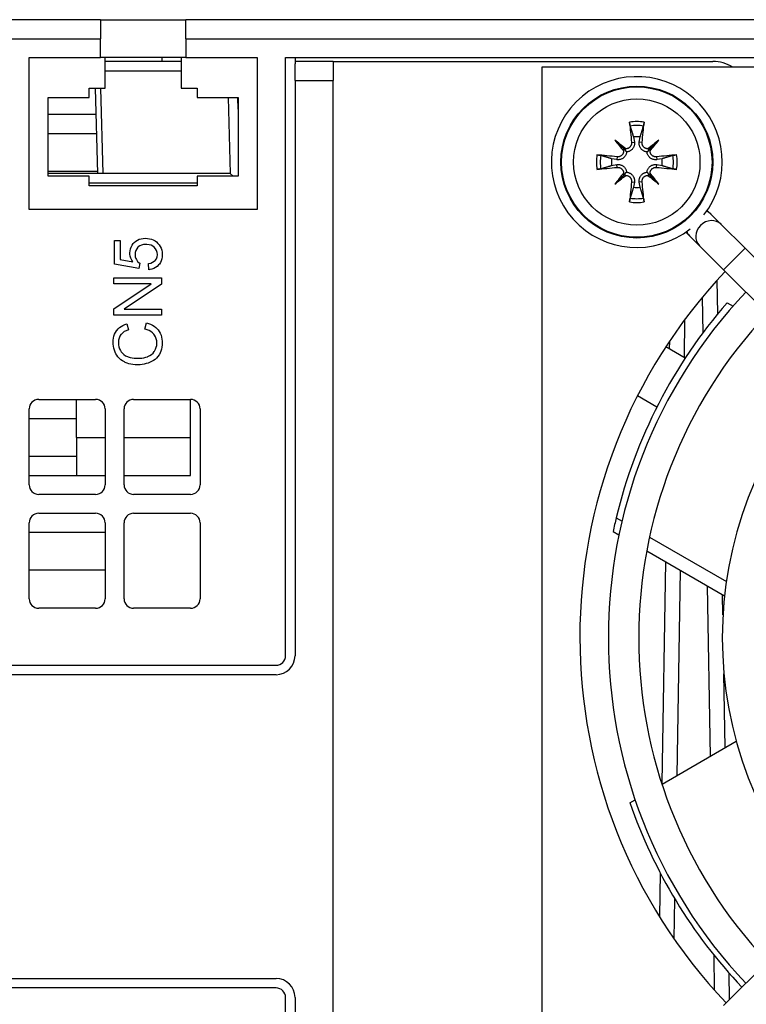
# Model space of a CAD drawing. Extents: x 14074 to 14414, y -3713 to -3387.
# Tile 21 of 25: x 14321 to 14359, y -3679 to -3627. Entities that reach past the tile are written whole.
import ezdxf

# ---------------------------------------------------------------- set-up
doc = ezdxf.new("R2010")
doc.units = 0
doc.layers.add('TEXT', color=2, linetype='CONTINUOUS')

msp = doc.modelspace()

# ---------------------------------------------------------------- linework, layer by layer
at = {"layer": 'TEXT', "color": 7}
for p, q in [((14324.83, -3627.47), (14248.08, -3627.47)), ((14324.83, -3627.47), (14324.83, -3628.47)), ((14324.83, -3627.47), (14329.33, -3627.47)), ((14410.08, -3627.47), (14329.33, -3627.47)), ((14329.33, -3628.47), (14329.33, -3627.47)), ((14248.08, -3628.47), (14324.83, -3628.47)), ((14324.83, -3629.47), (14324.83, -3628.47)), ((14329.33, -3628.47), (14410.08, -3628.47)), ((14329.33, -3628.47), (14329.33, -3629.47)), ((14321.08, -3629.47), (14324.83, -3629.47)), ((14321.08, -3637.47), (14321.08, -3629.47)), ((14329.33, -3629.47), (14324.83, -3629.47)), ((14325.08, -3631.07), (14325.08, -3629.47)), ((14328.08, -3629.67), (14328.08, -3629.47)), ((14329.08, -3629.47), (14329.08, -3631.07)), ((14329.33, -3629.47), (14333.08, -3629.47)), ((14333.08, -3629.47), (14333.08, -3637.47)), ((14334.58, -3629.47), (14410.08, -3629.47)), ((14334.58, -3660.97), (14334.58, -3629.47)), ((14335.08, -3629.47), (14335.08, -3629.804)), ((14329.08, -3629.67), (14325.08, -3629.67)), ((14325.08, -3630.157), (14329.08, -3630.157)), ((14337.08, -3629.67), (14335.08, -3629.67)), ((14335.08, -3630.67), (14335.08, -3629.804)), ((14337.08, -3629.67), (14337.08, -3630.67)), ((14337.08, -3629.67), (14357.08, -3629.67)), ((14348.08, -3629.97), (14348.08, -3689.97)), ((14408.08, -3629.97), (14348.08, -3629.97)), ((14335.08, -3630.67), (14337.08, -3630.67)), ((14335.08, -3630.67), (14335.08, -3660.97)), ((14337.08, -3690.47), (14337.08, -3630.67)), ((14324.23, -3631.07), (14325.08, -3631.07)), ((14324.23, -3631.57), (14324.23, -3631.07)), ((14324.551, -3631.07), (14324.669, -3635.57)), ((14324.977, -3635.57), (14324.859, -3631.07)), ((14329.08, -3631.07), (14329.93, -3631.07)), ((14329.93, -3631.07), (14329.93, -3631.57)), ((14322.08, -3631.57), (14324.23, -3631.57)), ((14322.08, -3635.72), (14322.08, -3631.57)), ((14329.93, -3631.57), (14332.08, -3631.57)), ((14331.564, -3631.57), (14331.669, -3635.57)), ((14332.08, -3632.181), (14332.064, -3631.57)), ((14332.08, -3631.57), (14332.08, -3635.72)), ((14324.588, -3632.47), (14322.08, -3632.47)), ((14322.08, -3633.47), (14324.614, -3633.47)), ((14351.919, -3633.81), (14352.407, -3634.297)), ((14352.903, -3633.644), (14352.949, -3633.916)), ((14353.212, -3633.916), (14353.257, -3633.644)), ((14354.241, -3633.81), (14353.753, -3634.297)), ((14352.407, -3634.297), (14352.544, -3634.434)), ((14352.802, -3633.933), (14352.949, -3633.916)), ((14353.358, -3633.933), (14353.212, -3633.916)), ((14353.753, -3634.297), (14353.617, -3634.434)), ((14352.025, -3634.839), (14351.754, -3634.793)), ((14352.043, -3634.692), (14352.025, -3634.839)), ((14354.117, -3634.692), (14354.135, -3634.839)), ((14354.406, -3634.793), (14354.135, -3634.839)), ((14351.754, -3635.148), (14352.025, -3635.102)), ((14352.043, -3635.248), (14352.025, -3635.102)), ((14354.117, -3635.248), (14354.135, -3635.102)), ((14354.135, -3635.102), (14354.406, -3635.148)), ((14324.666, -3635.47), (14322.08, -3635.47)), ((14331.669, -3635.57), (14322.08, -3635.57)), ((14324.23, -3635.72), (14322.08, -3635.72)), ((14324.23, -3636.22), (14324.23, -3635.72)), ((14332.08, -3635.72), (14329.93, -3635.72)), ((14329.93, -3635.72), (14329.93, -3636.22)), ((14331.669, -3635.57), (14331.823, -3635.72)), ((14351.919, -3636.131), (14352.407, -3635.644)), ((14352.407, -3635.644), (14352.544, -3635.507)), ((14353.753, -3635.644), (14353.617, -3635.507)), ((14354.241, -3636.131), (14353.753, -3635.644)), ((14324.23, -3636.07), (14329.93, -3636.07)), ((14329.93, -3636.22), (14324.23, -3636.22)), ((14352.802, -3636.008), (14352.949, -3636.025)), ((14352.949, -3636.025), (14352.903, -3636.297)), ((14353.358, -3636.008), (14353.212, -3636.025)), ((14353.257, -3636.297), (14353.212, -3636.025)), ((14333.08, -3637.47), (14321.08, -3637.47)), ((14356.991, -3637.723), (14356.788, -3637.52)), ((14356.991, -3637.723), (14357.512, -3638.244)), ((14358.778, -3639.51), (14357.512, -3638.244)), ((14326.972, -3639.007), (14327.08, -3638.988)), ((14327.08, -3638.988), (14327.195, -3638.982)), ((14327.195, -3638.982), (14327.196, -3638.982)), ((14327.196, -3638.982), (14327.309, -3638.987)), ((14327.309, -3638.987), (14327.416, -3639.005)), ((14355.662, -3638.656), (14355.86, -3638.854)), ((14355.86, -3638.854), (14356.381, -3639.375)), ((14325.577, -3639.099), (14325.87, -3639.099)), ((14325.577, -3640.341), (14325.577, -3639.099)), ((14325.87, -3639.099), (14325.87, -3640.096)), ((14326.413, -3639.543), (14326.448, -3639.444)), ((14326.448, -3639.444), (14326.496, -3639.352)), ((14326.496, -3639.352), (14326.557, -3639.267)), ((14326.557, -3639.267), (14326.613, -3639.206)), ((14326.613, -3639.206), (14326.692, -3639.137)), ((14326.692, -3639.137), (14326.777, -3639.082)), ((14326.809, -3639.454), (14326.742, -3639.533)), ((14326.777, -3639.082), (14326.871, -3639.038)), ((14326.824, -3639.439), (14326.809, -3639.454)), ((14326.905, -3639.382), (14326.824, -3639.439)), ((14326.871, -3639.038), (14326.972, -3639.007)), ((14326.999, -3639.34), (14326.905, -3639.382)), ((14327.104, -3639.315), (14326.999, -3639.34)), ((14327.223, -3639.307), (14327.104, -3639.315)), ((14327.281, -3639.309), (14327.223, -3639.307)), ((14327.393, -3639.323), (14327.281, -3639.309)), ((14327.496, -3639.353), (14327.393, -3639.323)), ((14327.416, -3639.005), (14327.519, -3639.033)), ((14327.586, -3639.399), (14327.496, -3639.353)), ((14327.519, -3639.033), (14327.616, -3639.074)), ((14327.666, -3639.46), (14327.586, -3639.399)), ((14327.616, -3639.074), (14327.707, -3639.125)), ((14327.738, -3639.539), (14327.666, -3639.46)), ((14327.707, -3639.125), (14327.783, -3639.179)), ((14327.783, -3639.179), (14327.862, -3639.25)), ((14327.862, -3639.25), (14327.93, -3639.328)), ((14327.93, -3639.328), (14327.985, -3639.414)), ((14327.985, -3639.414), (14328.028, -3639.507)), ((14328.028, -3639.507), (14328.059, -3639.606)), ((14356.381, -3639.375), (14357.647, -3640.641)), ((14358.778, -3639.51), (14357.647, -3640.641)), ((14375.11, -3655.842), (14358.778, -3639.51)), ((14326.386, -3639.758), (14326.392, -3639.648)), ((14326.389, -3639.829), (14326.386, -3639.758)), ((14326.406, -3639.933), (14326.389, -3639.829)), ((14326.392, -3639.648), (14326.413, -3639.543)), ((14326.437, -3640.034), (14326.406, -3639.933)), ((14326.482, -3640.133), (14326.437, -3640.034)), ((14326.666, -3639.726), (14326.656, -3639.84)), ((14326.656, -3639.84), (14326.667, -3639.952)), ((14326.695, -3639.624), (14326.666, -3639.726)), ((14326.667, -3639.952), (14326.697, -3640.053)), ((14326.742, -3639.533), (14326.695, -3639.624)), ((14327.791, -3639.629), (14327.738, -3639.539)), ((14327.776, -3640.062), (14327.816, -3639.966)), ((14327.822, -3639.728), (14327.791, -3639.629)), ((14327.816, -3639.966), (14327.833, -3639.859)), ((14327.834, -3639.835), (14327.822, -3639.728)), ((14327.833, -3639.859), (14327.834, -3639.835)), ((14328.059, -3639.606), (14328.079, -3639.713)), ((14328.079, -3639.953), (14328.061, -3640.062)), ((14328.079, -3639.713), (14328.085, -3639.826)), ((14328.085, -3639.835), (14328.079, -3639.953)), ((14328.085, -3639.826), (14328.085, -3639.835)), ((14326.861, -3640.583), (14325.577, -3640.341)), ((14325.87, -3640.096), (14326.543, -3640.23)), ((14326.543, -3640.23), (14326.482, -3640.133)), ((14326.697, -3640.053), (14326.723, -3640.107)), ((14326.723, -3640.107), (14326.787, -3640.198)), ((14326.787, -3640.198), (14326.865, -3640.271)), ((14326.899, -3640.295), (14326.861, -3640.583)), ((14326.865, -3640.271), (14326.899, -3640.295)), ((14327.361, -3640.316), (14327.48, -3640.289)), ((14327.388, -3640.637), (14327.361, -3640.316)), ((14327.48, -3640.289), (14327.581, -3640.249)), ((14327.581, -3640.249), (14327.665, -3640.195)), ((14327.736, -3640.526), (14327.644, -3640.574)), ((14327.665, -3640.195), (14327.714, -3640.149)), ((14327.714, -3640.149), (14327.776, -3640.062)), ((14327.819, -3640.464), (14327.736, -3640.526)), ((14327.894, -3640.39), (14327.819, -3640.464)), ((14327.934, -3640.343), (14327.894, -3640.39)), ((14327.988, -3640.257), (14327.934, -3640.343)), ((14328.031, -3640.163), (14327.988, -3640.257)), ((14328.061, -3640.062), (14328.031, -3640.163)), ((14325.544, -3641.068), (14328.043, -3641.068)), ((14325.544, -3641.385), (14325.544, -3641.068)), ((14327.433, -3640.632), (14327.388, -3640.637)), ((14327.543, -3640.609), (14327.433, -3640.632)), ((14327.644, -3640.574), (14327.543, -3640.609)), ((14328.043, -3641.068), (14328.043, -3641.408)), ((14373.979, -3656.973), (14357.647, -3640.641)), ((14327.506, -3641.385), (14325.544, -3641.385)), ((14325.544, -3642.697), (14327.506, -3641.385)), ((14328.043, -3641.408), (14326.078, -3642.719)), ((14357.338, -3642.958), (14357.307, -3641.196)), ((14356.523, -3642.102), (14356.555, -3643.96)), ((14357.83, -3642.376), (14358.147, -3642.559)), ((14325.544, -3643.036), (14325.544, -3642.697)), ((14328.043, -3643.036), (14325.544, -3643.036)), ((14326.078, -3642.719), (14328.043, -3642.719)), ((14328.043, -3642.719), (14328.043, -3643.036)), ((14325.834, -3643.687), (14325.917, -3643.624)), ((14325.917, -3643.624), (14326.009, -3643.569)), ((14326.009, -3643.569), (14326.109, -3643.523)), ((14326.109, -3643.523), (14326.219, -3643.485)), ((14326.219, -3643.485), (14326.228, -3643.482)), ((14326.228, -3643.482), (14326.306, -3643.807)), ((14327.167, -3643.77), (14327.25, -3643.44)), ((14327.25, -3643.44), (14327.365, -3643.473)), ((14327.365, -3643.473), (14327.472, -3643.514)), ((14327.472, -3643.514), (14327.57, -3643.562)), ((14327.57, -3643.562), (14327.661, -3643.617)), ((14327.661, -3643.617), (14327.742, -3643.68)), ((14355.582, -3645.249), (14355.617, -3643.255)), ((14325.521, -3644.239), (14325.545, -3644.135)), ((14325.545, -3644.135), (14325.579, -3644.036)), ((14325.579, -3644.036), (14325.624, -3643.943)), ((14325.624, -3643.943), (14325.678, -3643.856)), ((14325.678, -3643.856), (14325.692, -3643.839)), ((14325.692, -3643.839), (14325.759, -3643.758)), ((14325.759, -3643.758), (14325.834, -3643.687)), ((14325.855, -3644.146), (14325.816, -3644.242)), ((14325.908, -3644.06), (14325.855, -3644.146)), ((14325.933, -3644.029), (14325.908, -3644.06)), ((14326.004, -3643.961), (14325.933, -3644.029)), ((14326.09, -3643.902), (14326.004, -3643.961)), ((14326.19, -3643.851), (14326.09, -3643.902)), ((14326.306, -3643.807), (14326.19, -3643.851)), ((14327.182, -3643.774), (14327.167, -3643.77)), ((14327.298, -3643.806), (14327.182, -3643.774)), ((14327.402, -3643.848), (14327.298, -3643.806)), ((14327.494, -3643.899), (14327.402, -3643.848)), ((14327.574, -3643.961), (14327.494, -3643.899)), ((14327.643, -3644.031), (14327.574, -3643.961)), ((14327.688, -3644.091), (14327.643, -3644.031)), ((14327.738, -3644.182), (14327.688, -3644.091)), ((14327.774, -3644.281), (14327.738, -3644.182)), ((14327.742, -3643.68), (14327.815, -3643.749)), ((14327.815, -3643.749), (14327.87, -3643.813)), ((14327.87, -3643.813), (14327.931, -3643.897)), ((14327.931, -3643.897), (14327.981, -3643.988)), ((14327.981, -3643.988), (14328.022, -3644.084)), ((14328.022, -3644.084), (14328.053, -3644.185)), ((14328.053, -3644.185), (14328.073, -3644.293)), ((14325.501, -3644.468), (14325.505, -3644.351)), ((14325.503, -3644.559), (14325.501, -3644.468)), ((14325.516, -3644.668), (14325.503, -3644.559)), ((14325.505, -3644.351), (14325.521, -3644.239)), ((14325.535, -3644.775), (14325.516, -3644.668)), ((14325.792, -3644.347), (14325.784, -3644.463)), ((14325.784, -3644.463), (14325.784, -3644.475)), ((14325.784, -3644.475), (14325.79, -3644.593)), ((14325.79, -3644.593), (14325.809, -3644.703)), ((14325.816, -3644.242), (14325.792, -3644.347)), ((14325.809, -3644.703), (14325.84, -3644.803)), ((14327.771, -3644.727), (14327.794, -3644.623)), ((14327.795, -3644.387), (14327.774, -3644.281)), ((14327.794, -3644.623), (14327.802, -3644.514)), ((14327.802, -3644.5), (14327.795, -3644.387)), ((14327.802, -3644.514), (14327.802, -3644.5)), ((14328.081, -3644.598), (14328.07, -3644.713)), ((14328.073, -3644.293), (14328.084, -3644.404)), ((14328.085, -3644.473), (14328.081, -3644.598)), ((14328.084, -3644.404), (14328.085, -3644.473)), ((14354.616, -3644.692), (14355.634, -3645.279)), ((14354.797, -3644.418), (14354.79, -3644.792)), ((14325.565, -3644.877), (14325.535, -3644.775)), ((14325.603, -3644.977), (14325.565, -3644.877)), ((14325.65, -3645.073), (14325.603, -3644.977)), ((14325.693, -3645.143), (14325.65, -3645.073)), ((14325.756, -3645.23), (14325.693, -3645.143)), ((14325.84, -3644.803), (14325.883, -3644.895)), ((14325.883, -3644.895), (14325.922, -3644.956)), ((14325.922, -3644.956), (14325.99, -3645.039)), ((14325.99, -3645.039), (14326.069, -3645.11)), ((14326.069, -3645.11), (14326.157, -3645.17)), ((14326.157, -3645.17), (14326.257, -3645.215)), ((14326.257, -3645.215), (14326.292, -3645.228)), ((14327.215, -3645.251), (14327.31, -3645.22)), ((14327.31, -3645.22), (14327.329, -3645.213)), ((14327.329, -3645.213), (14327.432, -3645.165)), ((14327.432, -3645.165), (14327.523, -3645.106)), ((14327.523, -3645.106), (14327.601, -3645.036)), ((14327.601, -3645.036), (14327.666, -3644.954)), ((14327.666, -3644.954), (14327.685, -3644.925)), ((14327.685, -3644.925), (14327.736, -3644.828)), ((14327.736, -3644.828), (14327.771, -3644.727)), ((14327.859, -3645.214), (14327.789, -3645.291)), ((14327.92, -3645.13), (14327.859, -3645.214)), ((14327.938, -3645.102), (14327.92, -3645.13)), ((14327.983, -3645.016), (14327.938, -3645.102)), ((14328.02, -3644.922), (14327.983, -3645.016)), ((14328.049, -3644.821), (14328.02, -3644.922)), ((14328.07, -3644.713), (14328.049, -3644.821)), ((14325.828, -3645.308), (14325.756, -3645.23)), ((14325.908, -3645.379), (14325.828, -3645.308)), ((14325.996, -3645.442), (14325.908, -3645.379)), ((14326.093, -3645.497), (14325.996, -3645.442)), ((14326.137, -3645.519), (14326.093, -3645.497)), ((14326.232, -3645.558), (14326.137, -3645.519)), ((14326.331, -3645.59), (14326.232, -3645.558)), ((14326.292, -3645.228), (14326.396, -3645.259)), ((14326.434, -3645.615), (14326.331, -3645.59)), ((14326.396, -3645.259), (14326.503, -3645.282)), ((14326.543, -3645.633), (14326.434, -3645.615)), ((14326.503, -3645.282), (14326.61, -3645.298)), ((14326.656, -3645.643), (14326.543, -3645.633)), ((14326.61, -3645.298), (14326.72, -3645.305)), ((14326.774, -3645.648), (14326.656, -3645.643)), ((14326.72, -3645.305), (14326.772, -3645.306)), ((14326.772, -3645.306), (14326.892, -3645.303)), ((14326.81, -3645.647), (14326.774, -3645.648)), ((14326.922, -3645.641), (14326.81, -3645.647)), ((14326.892, -3645.303), (14327.006, -3645.293)), ((14327.03, -3645.63), (14326.922, -3645.641)), ((14327.006, -3645.293), (14327.114, -3645.275)), ((14327.138, -3645.611), (14327.03, -3645.63)), ((14327.114, -3645.275), (14327.215, -3645.251)), ((14327.242, -3645.585), (14327.138, -3645.611)), ((14327.344, -3645.554), (14327.242, -3645.585)), ((14327.444, -3645.514), (14327.344, -3645.554)), ((14327.524, -3645.477), (14327.444, -3645.514)), ((14327.621, -3645.423), (14327.524, -3645.477)), ((14327.71, -3645.361), (14327.621, -3645.423)), ((14327.789, -3645.291), (14327.71, -3645.361)), ((14354.134, -3647.877), (14353.116, -3647.29)), ((14321.58, -3647.47), (14324.58, -3647.47)), ((14323.58, -3649.47), (14323.58, -3647.47)), ((14326.58, -3647.47), (14329.58, -3647.47)), ((14329.58, -3649.47), (14329.58, -3647.47)), ((14329.58, -3649.47), (14329.58, -3647.47)), ((14321.08, -3651.97), (14321.08, -3647.97)), ((14325.08, -3647.97), (14325.08, -3651.97)), ((14326.08, -3651.97), (14326.08, -3647.97)), ((14330.08, -3647.97), (14330.08, -3651.97)), ((14321.08, -3648.47), (14323.58, -3648.47)), ((14323.58, -3649.47), (14323.58, -3651.47)), ((14323.58, -3649.47), (14325.08, -3649.47)), ((14326.08, -3649.47), (14329.58, -3649.47)), ((14329.58, -3651.47), (14329.58, -3649.47)), ((14323.58, -3650.47), (14321.08, -3650.47)), ((14321.08, -3651.47), (14323.58, -3651.47)), ((14323.58, -3651.47), (14325.08, -3651.47)), ((14326.08, -3651.47), (14329.58, -3651.47)), ((14324.58, -3652.47), (14321.58, -3652.47)), ((14329.58, -3652.47), (14326.58, -3652.47)), ((14321.58, -3653.47), (14324.58, -3653.47)), ((14326.58, -3653.47), (14329.58, -3653.47)), ((14321.08, -3657.97), (14321.08, -3653.97)), ((14325.08, -3653.97), (14325.08, -3657.97)), ((14326.08, -3657.97), (14326.08, -3653.97)), ((14330.08, -3653.97), (14330.08, -3657.97)), ((14351.996, -3653.704), (14352.301, -3653.881)), ((14321.08, -3654.47), (14325.08, -3654.47)), ((14351.833, -3654.427), (14352.14, -3654.604)), ((14353.751, -3654.718), (14357.796, -3657.053)), ((14353.603, -3655.449), (14357.699, -3657.814)), ((14354.594, -3656.021), (14354.391, -3667.689)), ((14325.08, -3656.47), (14321.08, -3656.47)), ((14355.198, -3667.278), (14355.386, -3656.478)), ((14356.788, -3657.288), (14356.945, -3666.27)), ((14357.615, -3658.825), (14357.596, -3657.754)), ((14324.58, -3658.47), (14321.58, -3658.47)), ((14329.58, -3658.47), (14326.58, -3658.47)), ((14318.78, -3661.47), (14334.08, -3661.47)), ((14334.08, -3661.97), (14318.78, -3661.97)), ((14357.737, -3665.812), (14357.669, -3661.93)), ((14357.647, -3679.4), (14373.979, -3663.068)), ((14354.406, -3667.736), (14358.319, -3665.476)), ((14352.717, -3668.71), (14352.991, -3668.552)), ((14354.308, -3672.402), (14354.268, -3674.701)), ((14355.047, -3675.892), (14355.084, -3673.785)), ((14357.127, -3676.723), (14357.16, -3678.581)), ((14357.969, -3679.078), (14357.944, -3677.696)), ((14318.78, -3677.97), (14334.08, -3677.97)), ((14334.08, -3678.47), (14318.78, -3678.47)), ((14334.58, -3694.47), (14334.58, -3678.97)), ((14335.08, -3678.97), (14335.08, -3693.47))]:
    msp.add_line(p, q, dxfattribs=at)
at = {"layer": 'TEXT', "color": 7, "flags": 128}
for points in [[(14352.73, -3633.073), (14352.728, -3633.068), (14352.727, -3633.063), (14352.726, -3633.058), (14352.724, -3633.051), (14352.723, -3633.045), (14352.721, -3633.038), (14352.72, -3633.031), (14352.718, -3633.023), (14352.717, -3633.015), (14352.715, -3633.006), (14352.714, -3632.998), (14352.713, -3632.989), (14352.711, -3632.98), (14352.71, -3632.97), (14352.708, -3632.961), (14352.707, -3632.951), (14352.706, -3632.941), (14352.705, -3632.931), (14352.703, -3632.922), (14352.702, -3632.912), (14352.701, -3632.902), (14352.7, -3632.892), (14352.699, -3632.882), (14352.698, -3632.873)], [(14352.73, -3633.073), (14352.738, -3633.101), (14352.747, -3633.129), (14352.755, -3633.156), (14352.763, -3633.183), (14352.771, -3633.21), (14352.779, -3633.236), (14352.787, -3633.261), (14352.795, -3633.287), (14352.802, -3633.311), (14352.81, -3633.336), (14352.817, -3633.36), (14352.824, -3633.384), (14352.831, -3633.407), (14352.838, -3633.43), (14352.845, -3633.453), (14352.852, -3633.476), (14352.859, -3633.498), (14352.865, -3633.52), (14352.872, -3633.541), (14352.878, -3633.562), (14352.885, -3633.583), (14352.891, -3633.604), (14352.897, -3633.624), (14352.903, -3633.644)], [(14353.257, -3633.644), (14353.263, -3633.624), (14353.27, -3633.604), (14353.276, -3633.583), (14353.282, -3633.562), (14353.289, -3633.541), (14353.295, -3633.52), (14353.302, -3633.498), (14353.308, -3633.476), (14353.315, -3633.453), (14353.322, -3633.43), (14353.329, -3633.407), (14353.336, -3633.384), (14353.343, -3633.36), (14353.351, -3633.336), (14353.358, -3633.311), (14353.366, -3633.287), (14353.373, -3633.261), (14353.381, -3633.236), (14353.389, -3633.21), (14353.397, -3633.183), (14353.405, -3633.156), (14353.414, -3633.129), (14353.422, -3633.101), (14353.431, -3633.073)], [(14353.462, -3632.873), (14353.461, -3632.882), (14353.46, -3632.892), (14353.459, -3632.902), (14353.458, -3632.912), (14353.457, -3632.922), (14353.456, -3632.931), (14353.455, -3632.941), (14353.453, -3632.951), (14353.452, -3632.961), (14353.451, -3632.97), (14353.449, -3632.98), (14353.448, -3632.989), (14353.446, -3632.998), (14353.445, -3633.006), (14353.443, -3633.015), (14353.442, -3633.023), (14353.44, -3633.031), (14353.439, -3633.038), (14353.438, -3633.045), (14353.436, -3633.051), (14353.435, -3633.058), (14353.433, -3633.063), (14353.432, -3633.068), (14353.431, -3633.073)], [(14352.802, -3633.933), (14352.804, -3633.954), (14352.804, -3633.975), (14352.802, -3633.996), (14352.799, -3634.018), (14352.795, -3634.039), (14352.789, -3634.06), (14352.781, -3634.081), (14352.772, -3634.101), (14352.762, -3634.12), (14352.751, -3634.138), (14352.738, -3634.155), (14352.725, -3634.171), (14352.71, -3634.186), (14352.694, -3634.201), (14352.677, -3634.214), (14352.658, -3634.226), (14352.639, -3634.237), (14352.619, -3634.247), (14352.599, -3634.255), (14352.578, -3634.261), (14352.557, -3634.266), (14352.537, -3634.27), (14352.516, -3634.272), (14352.495, -3634.272)], [(14352.949, -3633.916), (14352.952, -3633.943), (14352.954, -3633.971), (14352.955, -3634), (14352.953, -3634.03), (14352.95, -3634.06), (14352.944, -3634.089), (14352.936, -3634.119), (14352.927, -3634.147), (14352.916, -3634.175), (14352.903, -3634.201), (14352.888, -3634.227), (14352.871, -3634.253), (14352.852, -3634.278), (14352.83, -3634.302), (14352.806, -3634.325), (14352.781, -3634.345), (14352.755, -3634.364), (14352.728, -3634.38), (14352.699, -3634.395), (14352.669, -3634.407), (14352.638, -3634.417), (14352.607, -3634.425), (14352.575, -3634.431), (14352.544, -3634.434)], [(14353.617, -3634.434), (14353.585, -3634.431), (14353.554, -3634.425), (14353.522, -3634.417), (14353.491, -3634.407), (14353.461, -3634.395), (14353.432, -3634.38), (14353.406, -3634.364), (14353.379, -3634.345), (14353.354, -3634.325), (14353.33, -3634.302), (14353.309, -3634.278), (14353.289, -3634.253), (14353.272, -3634.227), (14353.257, -3634.201), (14353.245, -3634.175), (14353.233, -3634.147), (14353.224, -3634.119), (14353.216, -3634.089), (14353.211, -3634.06), (14353.207, -3634.03), (14353.206, -3634), (14353.206, -3633.971), (14353.208, -3633.943), (14353.212, -3633.916)], [(14353.666, -3634.272), (14353.645, -3634.272), (14353.624, -3634.27), (14353.602, -3634.266), (14353.581, -3634.261), (14353.56, -3634.254), (14353.54, -3634.246), (14353.52, -3634.237), (14353.501, -3634.226), (14353.483, -3634.214), (14353.466, -3634.2), (14353.45, -3634.186), (14353.436, -3634.171), (14353.422, -3634.155), (14353.409, -3634.137), (14353.398, -3634.119), (14353.387, -3634.1), (14353.378, -3634.08), (14353.371, -3634.059), (14353.365, -3634.038), (14353.361, -3634.017), (14353.358, -3633.996), (14353.357, -3633.975), (14353.357, -3633.954), (14353.358, -3633.933)], [(14350.982, -3634.589), (14350.992, -3634.589), (14351.002, -3634.59), (14351.012, -3634.591), (14351.022, -3634.593), (14351.031, -3634.594), (14351.041, -3634.595), (14351.05, -3634.596), (14351.06, -3634.597), (14351.07, -3634.599), (14351.08, -3634.6), (14351.09, -3634.601), (14351.099, -3634.603), (14351.107, -3634.604), (14351.116, -3634.606), (14351.125, -3634.607), (14351.133, -3634.609), (14351.141, -3634.61), (14351.148, -3634.612), (14351.155, -3634.613), (14351.161, -3634.614), (14351.167, -3634.616), (14351.173, -3634.617), (14351.178, -3634.619), (14351.183, -3634.62)], [(14351.754, -3634.793), (14351.734, -3634.787), (14351.713, -3634.781), (14351.693, -3634.775), (14351.672, -3634.768), (14351.651, -3634.762), (14351.629, -3634.756), (14351.607, -3634.749), (14351.585, -3634.742), (14351.563, -3634.735), (14351.54, -3634.729), (14351.517, -3634.722), (14351.494, -3634.714), (14351.47, -3634.707), (14351.446, -3634.7), (14351.421, -3634.692), (14351.396, -3634.685), (14351.371, -3634.677), (14351.345, -3634.669), (14351.319, -3634.662), (14351.293, -3634.653), (14351.266, -3634.645), (14351.239, -3634.637), (14351.211, -3634.629), (14351.183, -3634.62)], [(14352.544, -3634.434), (14352.541, -3634.465), (14352.535, -3634.497), (14352.527, -3634.529), (14352.517, -3634.56), (14352.504, -3634.59), (14352.49, -3634.618), (14352.474, -3634.645), (14352.455, -3634.671), (14352.434, -3634.697), (14352.412, -3634.72), (14352.387, -3634.742), (14352.362, -3634.761), (14352.336, -3634.778), (14352.311, -3634.793), (14352.284, -3634.806), (14352.257, -3634.817), (14352.228, -3634.827), (14352.199, -3634.834), (14352.169, -3634.84), (14352.14, -3634.843), (14352.11, -3634.845), (14352.081, -3634.845), (14352.053, -3634.843), (14352.025, -3634.839)], [(14352.382, -3634.385), (14352.381, -3634.406), (14352.379, -3634.427), (14352.376, -3634.448), (14352.371, -3634.47), (14352.364, -3634.49), (14352.356, -3634.511), (14352.346, -3634.531), (14352.335, -3634.55), (14352.323, -3634.568), (14352.31, -3634.585), (14352.296, -3634.6), (14352.281, -3634.615), (14352.265, -3634.629), (14352.247, -3634.641), (14352.229, -3634.653), (14352.209, -3634.663), (14352.189, -3634.672), (14352.169, -3634.68), (14352.148, -3634.685), (14352.126, -3634.69), (14352.105, -3634.693), (14352.085, -3634.694), (14352.064, -3634.694), (14352.043, -3634.692)], [(14354.135, -3634.839), (14354.108, -3634.843), (14354.079, -3634.845), (14354.05, -3634.845), (14354.021, -3634.843), (14353.991, -3634.84), (14353.961, -3634.834), (14353.932, -3634.827), (14353.904, -3634.817), (14353.876, -3634.806), (14353.85, -3634.793), (14353.824, -3634.778), (14353.798, -3634.761), (14353.773, -3634.742), (14353.749, -3634.72), (14353.726, -3634.697), (14353.705, -3634.671), (14353.687, -3634.645), (14353.67, -3634.618), (14353.656, -3634.59), (14353.644, -3634.56), (14353.633, -3634.529), (14353.625, -3634.497), (14353.62, -3634.465), (14353.617, -3634.434)], [(14354.117, -3634.692), (14354.097, -3634.694), (14354.076, -3634.694), (14354.054, -3634.693), (14354.033, -3634.69), (14354.011, -3634.685), (14353.99, -3634.679), (14353.97, -3634.672), (14353.95, -3634.663), (14353.931, -3634.652), (14353.913, -3634.641), (14353.896, -3634.629), (14353.88, -3634.615), (14353.864, -3634.6), (14353.85, -3634.584), (14353.836, -3634.567), (14353.824, -3634.549), (14353.813, -3634.53), (14353.804, -3634.51), (14353.796, -3634.489), (14353.789, -3634.469), (14353.784, -3634.448), (14353.781, -3634.427), (14353.779, -3634.406), (14353.778, -3634.385)], [(14354.977, -3634.62), (14354.949, -3634.629), (14354.922, -3634.637), (14354.894, -3634.645), (14354.867, -3634.653), (14354.841, -3634.662), (14354.815, -3634.669), (14354.789, -3634.677), (14354.764, -3634.685), (14354.739, -3634.692), (14354.715, -3634.7), (14354.691, -3634.707), (14354.667, -3634.714), (14354.643, -3634.722), (14354.62, -3634.729), (14354.597, -3634.735), (14354.575, -3634.742), (14354.553, -3634.749), (14354.531, -3634.756), (14354.51, -3634.762), (14354.488, -3634.768), (14354.467, -3634.775), (14354.447, -3634.781), (14354.426, -3634.787), (14354.406, -3634.793)], [(14354.978, -3634.62), (14354.982, -3634.619), (14354.987, -3634.617), (14354.993, -3634.616), (14354.999, -3634.614), (14355.006, -3634.613), (14355.012, -3634.612), (14355.02, -3634.61), (14355.027, -3634.609), (14355.036, -3634.607), (14355.044, -3634.606), (14355.053, -3634.604), (14355.062, -3634.603), (14355.071, -3634.601), (14355.08, -3634.6), (14355.09, -3634.599), (14355.1, -3634.597), (14355.11, -3634.596), (14355.12, -3634.595), (14355.129, -3634.594), (14355.139, -3634.593), (14355.149, -3634.591), (14355.159, -3634.59), (14355.169, -3634.589), (14355.178, -3634.589)], [(14351.183, -3635.321), (14351.178, -3635.322), (14351.173, -3635.324), (14351.167, -3635.325), (14351.161, -3635.326), (14351.155, -3635.328), (14351.148, -3635.329), (14351.141, -3635.331), (14351.133, -3635.332), (14351.125, -3635.334), (14351.116, -3635.335), (14351.107, -3635.337), (14351.099, -3635.338), (14351.09, -3635.339), (14351.08, -3635.341), (14351.07, -3635.342), (14351.06, -3635.344), (14351.05, -3635.345), (14351.041, -3635.346), (14351.031, -3635.347), (14351.022, -3635.348), (14351.012, -3635.349), (14351.002, -3635.35), (14350.992, -3635.351), (14350.982, -3635.352)], [(14351.183, -3635.321), (14351.211, -3635.312), (14351.239, -3635.304), (14351.266, -3635.296), (14351.293, -3635.287), (14351.319, -3635.279), (14351.345, -3635.272), (14351.371, -3635.264), (14351.396, -3635.256), (14351.421, -3635.248), (14351.446, -3635.241), (14351.47, -3635.234), (14351.494, -3635.227), (14351.517, -3635.219), (14351.54, -3635.212), (14351.563, -3635.205), (14351.585, -3635.199), (14351.607, -3635.192), (14351.629, -3635.185), (14351.651, -3635.179), (14351.672, -3635.172), (14351.693, -3635.166), (14351.713, -3635.16), (14351.734, -3635.154), (14351.754, -3635.148)], [(14352.025, -3635.102), (14352.053, -3635.098), (14352.081, -3635.096), (14352.11, -3635.096), (14352.14, -3635.098), (14352.169, -3635.101), (14352.199, -3635.107), (14352.228, -3635.114), (14352.257, -3635.124), (14352.284, -3635.135), (14352.311, -3635.148), (14352.336, -3635.162), (14352.362, -3635.18), (14352.387, -3635.199), (14352.412, -3635.221), (14352.434, -3635.244), (14352.455, -3635.27), (14352.474, -3635.296), (14352.49, -3635.323), (14352.504, -3635.351), (14352.517, -3635.381), (14352.527, -3635.412), (14352.535, -3635.444), (14352.541, -3635.476), (14352.544, -3635.507)], [(14352.043, -3635.248), (14352.064, -3635.247), (14352.085, -3635.247), (14352.106, -3635.248), (14352.128, -3635.251), (14352.149, -3635.256), (14352.17, -3635.262), (14352.191, -3635.269), (14352.21, -3635.278), (14352.23, -3635.288), (14352.248, -3635.3), (14352.265, -3635.312), (14352.281, -3635.326), (14352.296, -3635.341), (14352.31, -3635.357), (14352.324, -3635.374), (14352.336, -3635.392), (14352.347, -3635.411), (14352.357, -3635.431), (14352.365, -3635.452), (14352.371, -3635.472), (14352.376, -3635.493), (14352.379, -3635.514), (14352.381, -3635.535), (14352.382, -3635.556)], [(14353.617, -3635.507), (14353.62, -3635.476), (14353.625, -3635.444), (14353.633, -3635.412), (14353.644, -3635.381), (14353.656, -3635.351), (14353.67, -3635.323), (14353.687, -3635.296), (14353.705, -3635.27), (14353.726, -3635.244), (14353.749, -3635.221), (14353.773, -3635.199), (14353.798, -3635.18), (14353.824, -3635.162), (14353.85, -3635.148), (14353.876, -3635.135), (14353.904, -3635.124), (14353.932, -3635.114), (14353.961, -3635.107), (14353.991, -3635.101), (14354.021, -3635.098), (14354.05, -3635.096), (14354.079, -3635.096), (14354.108, -3635.098), (14354.135, -3635.102)], [(14353.778, -3635.556), (14353.779, -3635.535), (14353.781, -3635.514), (14353.785, -3635.493), (14353.79, -3635.471), (14353.796, -3635.45), (14353.804, -3635.43), (14353.814, -3635.41), (14353.825, -3635.391), (14353.837, -3635.373), (14353.85, -3635.356), (14353.864, -3635.34), (14353.879, -3635.326), (14353.896, -3635.312), (14353.913, -3635.3), (14353.932, -3635.288), (14353.951, -3635.278), (14353.971, -3635.269), (14353.992, -3635.261), (14354.013, -3635.256), (14354.034, -3635.251), (14354.055, -3635.248), (14354.076, -3635.247), (14354.096, -3635.247), (14354.117, -3635.248)], [(14354.406, -3635.148), (14354.426, -3635.154), (14354.447, -3635.16), (14354.467, -3635.166), (14354.488, -3635.172), (14354.51, -3635.179), (14354.531, -3635.185), (14354.553, -3635.192), (14354.575, -3635.199), (14354.597, -3635.205), (14354.62, -3635.212), (14354.643, -3635.219), (14354.667, -3635.227), (14354.691, -3635.234), (14354.715, -3635.241), (14354.739, -3635.248), (14354.764, -3635.256), (14354.789, -3635.264), (14354.815, -3635.272), (14354.841, -3635.279), (14354.867, -3635.287), (14354.894, -3635.296), (14354.922, -3635.304), (14354.949, -3635.312), (14354.977, -3635.321)], [(14355.178, -3635.352), (14355.169, -3635.351), (14355.159, -3635.35), (14355.149, -3635.349), (14355.139, -3635.348), (14355.129, -3635.347), (14355.12, -3635.346), (14355.11, -3635.345), (14355.1, -3635.344), (14355.09, -3635.342), (14355.08, -3635.341), (14355.071, -3635.339), (14355.062, -3635.338), (14355.053, -3635.337), (14355.044, -3635.335), (14355.036, -3635.334), (14355.027, -3635.332), (14355.02, -3635.331), (14355.012, -3635.329), (14355.006, -3635.328), (14354.999, -3635.326), (14354.993, -3635.325), (14354.987, -3635.324), (14354.982, -3635.322), (14354.978, -3635.321)], [(14352.495, -3635.669), (14352.515, -3635.669), (14352.537, -3635.671), (14352.558, -3635.675), (14352.579, -3635.68), (14352.6, -3635.686), (14352.621, -3635.695), (14352.641, -3635.704), (14352.66, -3635.715), (14352.678, -3635.727), (14352.694, -3635.741), (14352.71, -3635.755), (14352.725, -3635.77), (14352.738, -3635.786), (14352.751, -3635.804), (14352.763, -3635.822), (14352.773, -3635.841), (14352.782, -3635.861), (14352.789, -3635.882), (14352.795, -3635.903), (14352.799, -3635.924), (14352.802, -3635.945), (14352.804, -3635.966), (14352.804, -3635.987), (14352.802, -3636.008)], [(14352.544, -3635.507), (14352.575, -3635.51), (14352.607, -3635.516), (14352.638, -3635.523), (14352.669, -3635.534), (14352.699, -3635.546), (14352.728, -3635.561), (14352.755, -3635.577), (14352.781, -3635.596), (14352.806, -3635.616), (14352.83, -3635.639), (14352.852, -3635.663), (14352.871, -3635.688), (14352.888, -3635.714), (14352.903, -3635.74), (14352.916, -3635.766), (14352.927, -3635.794), (14352.936, -3635.822), (14352.944, -3635.852), (14352.95, -3635.881), (14352.953, -3635.911), (14352.955, -3635.941), (14352.954, -3635.97), (14352.952, -3635.998), (14352.949, -3636.025)], [(14353.212, -3636.025), (14353.208, -3635.998), (14353.206, -3635.97), (14353.206, -3635.941), (14353.207, -3635.911), (14353.211, -3635.881), (14353.216, -3635.852), (14353.224, -3635.822), (14353.233, -3635.794), (14353.245, -3635.766), (14353.257, -3635.74), (14353.272, -3635.714), (14353.289, -3635.688), (14353.309, -3635.663), (14353.33, -3635.639), (14353.354, -3635.616), (14353.379, -3635.596), (14353.406, -3635.577), (14353.432, -3635.561), (14353.461, -3635.546), (14353.491, -3635.534), (14353.522, -3635.523), (14353.554, -3635.516), (14353.585, -3635.51), (14353.617, -3635.507)], [(14353.358, -3636.008), (14353.357, -3635.987), (14353.357, -3635.966), (14353.358, -3635.944), (14353.361, -3635.923), (14353.365, -3635.902), (14353.371, -3635.881), (14353.379, -3635.86), (14353.388, -3635.84), (14353.398, -3635.821), (14353.41, -3635.803), (14353.422, -3635.786), (14353.435, -3635.77), (14353.45, -3635.755), (14353.466, -3635.74), (14353.484, -3635.727), (14353.502, -3635.714), (14353.521, -3635.704), (14353.541, -3635.694), (14353.561, -3635.686), (14353.582, -3635.68), (14353.603, -3635.675), (14353.624, -3635.671), (14353.644, -3635.669), (14353.666, -3635.669)], [(14352.903, -3636.297), (14352.897, -3636.317), (14352.891, -3636.337), (14352.885, -3636.358), (14352.878, -3636.379), (14352.872, -3636.4), (14352.865, -3636.421), (14352.859, -3636.443), (14352.852, -3636.465), (14352.845, -3636.488), (14352.838, -3636.51), (14352.831, -3636.534), (14352.824, -3636.557), (14352.817, -3636.581), (14352.81, -3636.605), (14352.802, -3636.629), (14352.795, -3636.654), (14352.787, -3636.68), (14352.779, -3636.705), (14352.771, -3636.731), (14352.763, -3636.758), (14352.755, -3636.785), (14352.747, -3636.812), (14352.738, -3636.84), (14352.73, -3636.868)], [(14353.431, -3636.868), (14353.422, -3636.84), (14353.414, -3636.812), (14353.405, -3636.785), (14353.397, -3636.758), (14353.389, -3636.731), (14353.381, -3636.705), (14353.373, -3636.68), (14353.366, -3636.654), (14353.358, -3636.629), (14353.351, -3636.605), (14353.343, -3636.581), (14353.336, -3636.557), (14353.329, -3636.534), (14353.322, -3636.51), (14353.315, -3636.488), (14353.308, -3636.465), (14353.302, -3636.443), (14353.295, -3636.421), (14353.289, -3636.4), (14353.282, -3636.379), (14353.276, -3636.358), (14353.27, -3636.337), (14353.263, -3636.317), (14353.257, -3636.297)], [(14352.698, -3637.068), (14352.699, -3637.059), (14352.7, -3637.049), (14352.701, -3637.039), (14352.702, -3637.029), (14352.703, -3637.019), (14352.705, -3637.01), (14352.706, -3637), (14352.707, -3636.99), (14352.708, -3636.98), (14352.71, -3636.97), (14352.711, -3636.961), (14352.713, -3636.952), (14352.714, -3636.943), (14352.715, -3636.935), (14352.717, -3636.926), (14352.718, -3636.918), (14352.72, -3636.91), (14352.721, -3636.902), (14352.723, -3636.896), (14352.724, -3636.889), (14352.726, -3636.883), (14352.727, -3636.878), (14352.728, -3636.872), (14352.73, -3636.868)], [(14353.431, -3636.868), (14353.432, -3636.872), (14353.433, -3636.878), (14353.435, -3636.883), (14353.436, -3636.889), (14353.438, -3636.896), (14353.439, -3636.902), (14353.44, -3636.91), (14353.442, -3636.918), (14353.443, -3636.926), (14353.445, -3636.935), (14353.446, -3636.943), (14353.448, -3636.952), (14353.449, -3636.961), (14353.451, -3636.97), (14353.452, -3636.98), (14353.453, -3636.99), (14353.455, -3637), (14353.456, -3637.01), (14353.457, -3637.019), (14353.458, -3637.029), (14353.459, -3637.039), (14353.46, -3637.049), (14353.461, -3637.059), (14353.462, -3637.068)]]:
    msp.add_lwpolyline(points, dxfattribs=at)
at = {"layer": 'TEXT', "color": 7}
for radius in [4, 3.961, 3.327]:
    msp.add_circle((14353.08, -3634.97), radius, dxfattribs=at)
for centre, radius, start, end in [((14357.08, -3631.67), 2, 58.2117, 90), ((14353.08, -3634.97), 4.5, 321.7781, 308.6614), ((14353.08, -3634.97), 2.132, 79.6831, 100.3169), ((14353.08, -3634.97), 1.929, 79.535, 100.465), ((14353.08, -3634.97), 1.338, 82.3918, 97.6082), ((14353.08, -3634.97), 2.132, 169.6831, 190.3169), ((14353.08, -3634.97), 1.929, 169.535, 190.465), ((14353.08, -3634.97), 1.338, 172.3918, 187.6082), ((14353.08, -3634.97), 1.338, 352.3918, 7.6082), ((14353.08, -3634.97), 1.929, 349.535, 10.465), ((14353.08, -3634.97), 2.132, 349.6831, 10.3169), ((14353.08, -3634.97), 1.338, 262.3918, 277.6082), ((14353.08, -3634.97), 1.929, 259.535, 280.465), ((14353.08, -3634.97), 2.132, 259.6831, 280.3169), ((14378.08, -3659.97), 28, 136.5978, 223.5469), ((14378.08, -3660.02), 26.5, 136.6118, 223.3882), ((14378.08, -3659.97), 26.826, 139.0137, 166.492), ((14378.08, -3660.02), 24.9, 136.7154, 223.2846), ((14378.08, -3660.02), 20.5, 137.0838, 222.9162), ((14321.58, -3647.97), 0.5, 90, 180), ((14324.58, -3647.97), 0.5, 0, 90), ((14326.58, -3647.97), 0.5, 90, 180), ((14329.58, -3647.97), 0.5, 0, 90), ((14321.58, -3651.97), 0.5, 180, 270), ((14324.58, -3651.97), 0.5, 270, 0), ((14326.58, -3651.97), 0.5, 180, 270), ((14329.58, -3651.97), 0.5, 270, 0), ((14321.58, -3653.97), 0.5, 90, 180), ((14324.58, -3653.97), 0.5, 0, 90), ((14326.58, -3653.97), 0.5, 90, 180), ((14329.58, -3653.97), 0.5, 0, 90), ((14378.08, -3659.97), 26.826, 166.492, 168.0737), ((14321.58, -3657.97), 0.5, 180, 270), ((14324.58, -3657.97), 0.5, 270, 0), ((14326.58, -3657.97), 0.5, 180, 270), ((14329.58, -3657.97), 0.5, 270, 0), ((14334.08, -3660.97), 1, 270, 0), ((14334.08, -3660.97), 0.5, 270, 0), ((14378.08, -3659.97), 26.826, 199.0137, 223.4833), ((14334.08, -3678.97), 1, 0, 90), ((14334.08, -3678.97), 0.5, 0, 90)]:
    msp.add_arc(centre, radius, start, end, dxfattribs=at)
for centre, major_axis, ratio, start_param, end_param in [((14353.483, -3634.922), (0.776, -6.441), 0.087156, 4.378084, 4.547777), ((14352.677, -3634.922), (0.776, 6.441), 0.087156, 4.877001, 5.046694), ((14353.806, -3634.344), (-4.2, 4.864), 0.173648, 1.313224, 1.430376), ((14352.453, -3635.696), (4.864, -4.2), 0.173648, 1.711217, 1.828368), ((14353.707, -3635.696), (4.864, 4.2), 0.173648, 1.313224, 1.430376), ((14352.354, -3634.344), (-4.2, -4.864), 0.173648, 1.711217, 1.828368), ((14352.173, -3634.309), (-0.188, -0.163), 0.868224, 2.023807, 2.409971), ((14352.419, -3634.063), (-0.163, -0.188), 0.868224, 0.731621, 1.117785), ((14353.741, -3634.063), (-0.163, 0.188), 0.868224, 2.023807, 2.409971), ((14353.988, -3634.309), (-0.188, 0.163), 0.868224, 0.731621, 1.117785), ((14353.032, -3635.373), (-6.441, 0.776), 0.087156, 4.877001, 5.046694), ((14353.129, -3635.373), (-6.441, -0.776), 0.087156, 4.378084, 4.547777), ((14353.032, -3634.568), (6.441, 0.776), 0.087156, 4.378084, 4.547777), ((14353.129, -3634.568), (6.441, -0.776), 0.087156, 4.877001, 5.046694), ((14353.806, -3635.597), (4.2, 4.864), 0.173648, 1.711217, 1.828368), ((14352.453, -3634.244), (-4.864, -4.2), 0.173648, 1.313224, 1.430376), ((14352.173, -3635.632), (0.188, -0.163), 0.868224, 0.731621, 1.117785), ((14352.419, -3635.878), (0.163, -0.188), 0.868224, 2.023807, 2.409971), ((14353.741, -3635.878), (0.163, 0.188), 0.868224, 0.731621, 1.117785), ((14353.707, -3634.244), (-4.864, 4.2), 0.173648, 1.711217, 1.828368), ((14353.988, -3635.632), (0.188, 0.163), 0.868224, 2.023807, 2.409971), ((14352.354, -3635.597), (4.2, -4.864), 0.173648, 1.313224, 1.430376), ((14353.483, -3635.019), (-0.776, -6.441), 0.087156, 4.877001, 5.046694), ((14352.677, -3635.019), (-0.776, 6.441), 0.087156, 4.378084, 4.547777), ((14356.425, -3638.288), (0.566, 0.566), 0.895158, 0, 0.39541), ((14356.947, -3638.81), (-0.566, -0.566), 0.895158, 3.141593, 6.283185), ((14356.425, -3638.288), (-0.566, -0.566), 0.895158, 5.896775, 6.283185)]:
    msp.add_ellipse(centre, major_axis=major_axis, ratio=ratio, start_param=start_param, end_param=end_param, dxfattribs=at)

doc.saveas('drawing.dxf')
